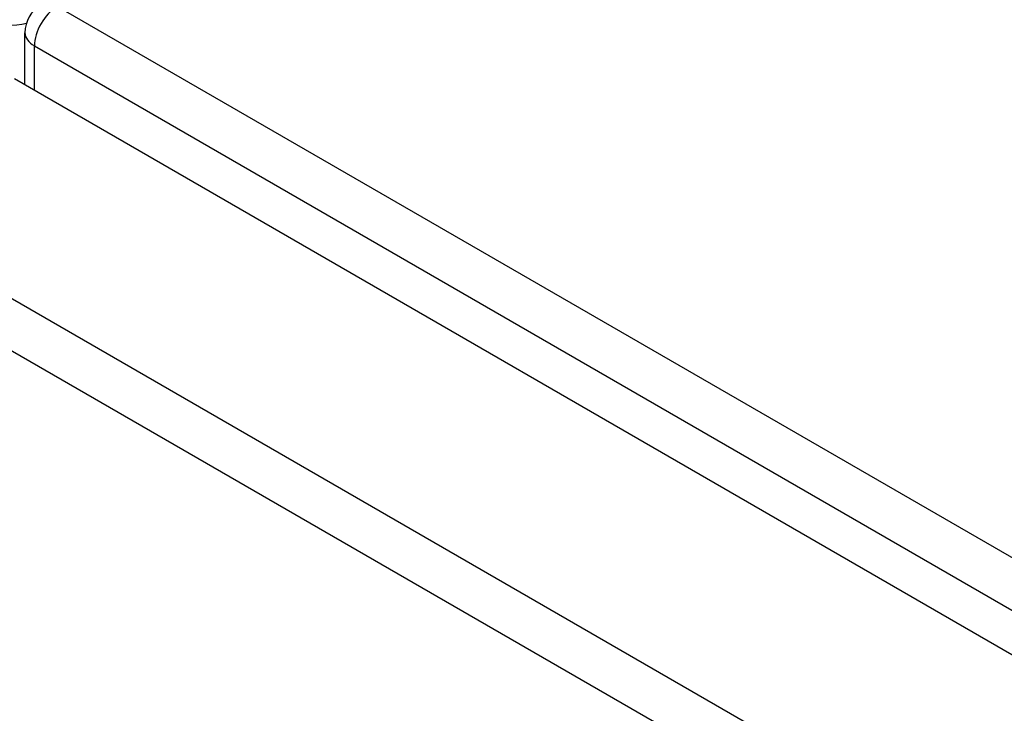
# Model space of a CAD drawing. Header units: inches. Extents: x 23 to 567, y 61 to 264.
# Tile 205 of 256: x 520.59 to 523.62, y 233.84 to 235.98. Entities that reach past the tile are written whole.
import ezdxf

# ---------------------------------------------------------------- set-up
doc = ezdxf.new("R2010")
doc.units = ezdxf.units.IN
doc.header["$MEASUREMENT"] = 0
doc.layers.add('Visible Edges(ANSI)', color=7, linetype='Continuous', lineweight=25)
doc.layers.add('Visible Tangent Edges(ANSI)', color=7, linetype='Continuous', lineweight=25)

msp = doc.modelspace()

# ---------------------------------------------------------------- linework, layer by layer
at = {"layer": 'Visible Edges(ANSI)'}
for p, q in [((520.6095, 235.7772), (520.6095, 235.9371)), ((520.5769, 235.796), (558.4814, 213.9118))]:
    msp.add_line(p, q, dxfattribs=at)
msp.add_arc((520.7085, 235.9371), 0.099, 120, 180, dxfattribs=at)
at = {"layer": 'Visible Tangent Edges(ANSI)'}
for p, q in [((558.7522, 214.0534), (520.7085, 236.018)), ((520.6385, 235.8967), (558.6822, 213.9321)), ((520.6385, 235.7605), (520.6385, 235.8967)), ((519.9865, 235.4551), (557.891, 213.5709)), ((557.821, 213.4497), (519.9165, 235.3338))]:
    msp.add_line(p, q, dxfattribs=at)
for centre, major_axis, start_param, end_param in [((520.7085, 235.9371), (-0.0495, -0.0857), 3.926991, 5.497787), ((520.5685, 236.018), (-0.099, 0), 0.785398, 2.050655), ((520.7085, 235.9371), (-0.099, 0), 0, 0.785398)]:
    msp.add_ellipse(centre, major_axis=major_axis, ratio=0.57735, start_param=start_param, end_param=end_param, dxfattribs=at)

doc.saveas('drawing.dxf')
